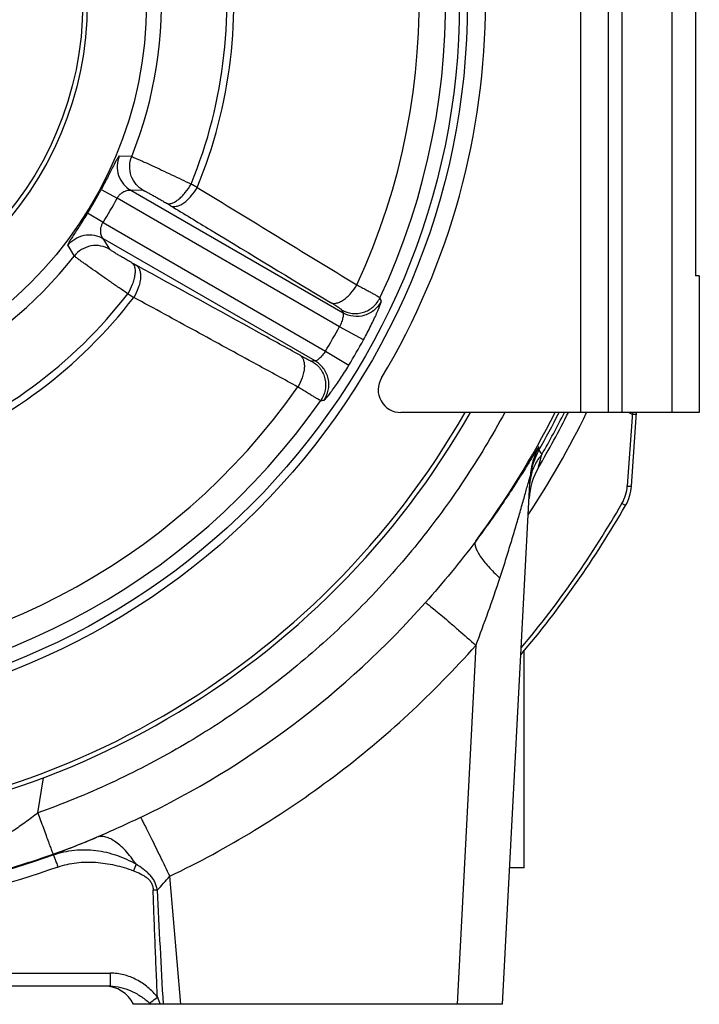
# Model space of a CAD drawing. Extents: x -3093 to 1181, y 8 to 2278.
# Tile 47 of 67: x -664 to -514, y 940 to 1156. Entities that reach past the tile are written whole.
import ezdxf

# ---------------------------------------------------------------- set-up
doc = ezdxf.new("R2010")
doc.units = 0
doc.header["$LTSCALE"] = 65.395
doc.layers.get('0').update_dxf_attribs({"linetype": 'CONTINUOUS'})

msp = doc.modelspace()

# ---------------------------------------------------------------- linework, layer by layer
at = {"color": 9, "linetype": 'CONTINUOUS'}
for p, q in [((-540.4, 1069.7), (-540.4, 1249.7)), ((-531.4, 1249.7), (-531.4, 1069.7)), ((-520.4, 1069.7), (-520.4, 1249.7)), ((-639.15, 1125.9), (-641.89, 1126)), ((-645.87, 1118.65), (-642.34, 1116.77)), ((-636.59, 1118.47), (-639.36, 1118.51)), ((-639.36, 1118.51), (-592.7, 1091.57)), ((-593.45, 1088.54), (-642.34, 1116.77)), ((-645.45, 1111.4), (-648.83, 1113.51)), ((-645.45, 1111.4), (-596.55, 1083.17)), ((-598.8, 1081.01), (-645.46, 1107.94)), ((-645.46, 1107.94), (-644.04, 1105.57)), ((-653.21, 1106.39), (-651.76, 1104.07)), ((-593.01, 1092.24), (-592.7, 1091.57)), ((-588.2, 1085.66), (-593.45, 1088.54)), ((-596.55, 1083.17), (-591.43, 1080.06)), ((-598.8, 1081.01), (-599.53, 1080.94)), ((-529.1, 1069.7), (-530.23, 1053.55)), ((-529.89, 1069.7), (-529.12, 1069.34)), ((-549.76, 1057.6), (-549, 1060.45)), ((-549.67, 1061.39), (-549, 1060.45)), ((-549.72, 1057.75), (-549.37, 1059.05)), ((-549.37, 1059.05), (-549.3, 1059.32)), ((-530.63, 1049.24), (-531.41, 1049.69)), ((-563.5, 1018.54), (-567.63, 939.7)), ((-659.76, 981.76), (-658.56, 989.46)), ((-628.33, 939.7), (-630.79, 967.82)), ((-802.04, 946.54), (-643.85, 946.54)), ((-643.85, 946.54), (-643.85, 943.7)), ((-635.23, 939.98), (-634.92, 939.7))]:
    msp.add_line(p, q, dxfattribs=at)
at = {"color": 7, "linetype": 'CONTINUOUS'}
for p, q in [((-534.4, 1249.7), (-534.4, 1069.7)), ((-515.2, 1219.7), (-515.2, 1099.7)), ((-514.4, 1099.7), (-515.2, 1099.7)), ((-514.4, 1099.7), (-514.4, 1069.7)), ((-514.4, 1069.7), (-579.98, 1069.7))]:
    msp.add_line(p, q, dxfattribs=at)
at = {"color": 6, "linetype": 'CONTINUOUS'}
for p, q in [((-529.32, 1053.52), (-528.19, 1069.7)), ((-549.67, 1061.39), (-549.65, 1062.16)), ((-557.63, 939.7), (-551.56, 1055.59)), ((-552.9, 969.7), (-552.9, 1017.35)), ((-552.9, 969.7), (-556.06, 969.7)), ((-643.85, 943.7), (-802.04, 943.7)), ((-557.63, 939.7), (-638.77, 939.7))]:
    msp.add_line(p, q, dxfattribs=at)
at = {"color": 9, "linetype": 'CONTINUOUS'}
for points in [[(-549.67, 1061.39), (-549.66, 1061.37), (-549.64, 1061.34)], [(-549.3, 1059.32), (-549.12, 1060.02), (-549, 1060.45)], [(-549.76, 1057.6), (-549.75, 1057.61), (-549.75, 1057.64)]]:
    msp.add_lwpolyline(points, dxfattribs=at)
at = {"color": 7, "linetype": 'CONTINUOUS'}
for radius in [157.53, 87]:
    msp.add_circle((-722.9, 1159.7), radius, dxfattribs=at)
at = {"color": 9, "linetype": 'CONTINUOUS'}
msp.add_circle((-722.9, 1159.7), 155.78, dxfattribs=at)
at = {"color": 6, "linetype": 'CONTINUOUS'}
for radius in [74, 73]:
    msp.add_circle((-722.9, 1159.7), radius, dxfattribs=at)
at = {"color": 9, "linetype": 'CONTINUOUS'}
for centre, radius, start, end in [((-722.9, 1159.7), 152.75, 334.8929, 85.1071), ((-722.9, 1159.7), 146.93, 335.0602, 84.9398), ((-722.9, 1159.7), 90.31, 338.0255, 81.9745), ((-722.9, 1159.7), 104.67, 337.637, 9.7418), ((-722.9, 1159.7), 106.2, 337.5453, 8.9425), ((-722.9, 1159.7), 87.28, 328.0518, 331.9482), ((-827.08, 750.65), 420.38, 61.2296, 61.4402), ((9946.08, 18414.9), 20270.32, 238.567559, 238.683702), ((-722.9, 1159.7), 91.28, 328.0518, 331.9482), ((-777.91, 871.7), 284.52, 58.8189, 59.0379), ((-722.9, 1159.7), 90.31, 218.0255, 321.9745), ((-502.85, 1347.97), 280.67, 240.9605, 241.1825), ((-722.9, 1159.7), 104.67, 290.2581, 322.363), ((-722.9, 1159.7), 106.2, 291.0575, 322.4548), ((-425.53, 1446.58), 411.17, 238.5575, 238.7727), ((-722.9, 1159.7), 147.71, 328.7963, 331.2037), ((-722.9, 1159.7), 153.71, 328.7963, 331.2037), ((-722.9, 1159.7), 146.93, 215.0602, 324.94), ((-722.9, 1159.7), 152.75, 214.8929, 325.1071), ((-722.9, 1159.58), 198.37, 323.4484, 333.0543), ((-722.9, 1159.7), 204.6, 326.6456, 333.9022), ((-722.9, 1159.7), 199.18, 330.4241, 333.1373), ((-722.9, 1159.7), 200.22, 330.2859, 333.2868), ((-536.6, 1054.81), 14.98, 150.585, 176.9992), ((-536.65, 1053.99), 14.98, 150.389, 173.8564), ((-541.97, 1053.68), 9.68, 168.7169, 176.9562), ((-536.74, 1053.99), 14.88, 174.3088, 176.9968), ((-536.64, 1053.98), 14.99, 173.8379, 174.3115), ((-539.22, 1054.18), 9.01, 330.124, 355.9954), ((-722.9, 1159.7), 220.84, 320.082, 330.1231), ((-722.92, 1159.58), 198.31, 295.6091, 318.4094), ((-722.93, 1159.67), 198.47, 289.5828, 292.5577), ((-722.9, 1159.51), 198.47, 250.1701, 289.5843), ((-511.89, 918.99), 136.38, 157.8241, 158.4705), ((-632.66, 908.93), 55.86, 90.891, 91.8091), ((1594.69, 1065.52), 2230.49, 182.58875, 183.23388)]:
    msp.add_arc(centre, radius, start, end, dxfattribs=at)
at = {"color": 7, "linetype": 'CONTINUOUS'}
for centre, radius, start, end in [((-721.4, 1159.7), 160, 328.9924, 31.0076), ((-579.98, 1074.7), 5, 148.9924, 270), ((-722.9, 1159.7), 182, 209.6407, 330.3593), ((-722.9, 1159.7), 181, 209.8208, 330.1792)]:
    msp.add_arc(centre, radius, start, end, dxfattribs=at)
at = {"color": 2, "linetype": 'CONTINUOUS'}
msp.add_arc((-722.9, 1159.7), 201, 329.4742, 333.3988, dxfattribs=at)
at = {"color": 6, "linetype": 'CONTINUOUS'}
for centre, radius, start, end in [((-536.83, 1049.99), 15, 149.4742, 176.8441), ((-539.3, 1054.22), 10, 330.1231, 356), ((-722.9, 1159.7), 221.74, 319.7722, 330.1231), ((-645.1, 936.7), 7, 25.3769, 90)]:
    msp.add_arc(centre, radius, start, end, dxfattribs=at)
at = {"color": 9, "linetype": 'CONTINUOUS'}
for points, knots in [([(-641.89, 1126), (-641.9, 1126), (-641.92, 1125.99), (-641.99, 1125.93), (-642.08, 1125.81), (-642.22, 1125.6), (-642.38, 1125.32), (-642.58, 1124.98), (-642.79, 1124.57), (-643.03, 1124.12), (-643.39, 1123.43), (-643.88, 1122.47), (-644.51, 1121.25), (-645.17, 1119.96), (-645.63, 1119.09), (-645.87, 1118.65)], [0, 0, 0, 0, 0.003952, 0.010236, 0.030467, 0.060501, 0.099491, 0.146642, 0.201245, 0.262637, 0.330152, 0.480709, 0.646763, 0.821763, 1, 1, 1, 1]), ([(-641.89, 1126), (-642.15, 1125.36), (-642.47, 1123.91), (-642.15, 1121.71), (-641.06, 1119.79), (-639.95, 1118.85), (-639.36, 1118.51)], [0, 0, 0, 0, 0.244454, 0.503835, 0.76109, 1, 1, 1, 1]), ([(-636.59, 1118.47), (-637.17, 1118.81), (-638.27, 1119.72), (-639.36, 1121.61), (-639.71, 1123.8), (-639.41, 1125.25), (-639.15, 1125.9)], [0, 0, 0, 0, 0.235767, 0.491601, 0.752068, 1, 1, 1, 1]), ([(-639.15, 1125.9), (-639.1, 1125.89), (-638.95, 1125.83), (-638.67, 1125.72), (-638.27, 1125.55), (-637.74, 1125.31), (-637.09, 1125.03), (-636.03, 1124.55), (-634.51, 1123.86), (-632.51, 1122.93), (-630.37, 1121.92), (-628.22, 1120.9), (-626.8, 1120.21), (-626.1, 1119.87)], [0, 0, 0, 0, 0.010862, 0.031941, 0.062939, 0.103395, 0.152704, 0.210122, 0.345728, 0.502103, 0.669932, 0.839244, 1, 1, 1, 1]), ([(-642.34, 1116.77), (-642.25, 1116.97), (-642, 1117.33), (-641.55, 1117.76), (-641.09, 1118.09), (-640.64, 1118.33), (-640.22, 1118.48), (-639.85, 1118.55), (-639.59, 1118.55), (-639.44, 1118.53), (-639.38, 1118.52), (-639.36, 1118.51)], [0, 0, 0, 0, 0.179794, 0.351274, 0.508227, 0.64746, 0.768282, 0.870575, 0.951371, 0.98074, 1, 1, 1, 1]), ([(-636.59, 1118.47), (-636.57, 1118.47), (-636.51, 1118.45), (-636.4, 1118.4), (-636.24, 1118.33), (-636.03, 1118.22), (-635.78, 1118.09), (-635.37, 1117.88), (-634.78, 1117.55), (-634, 1117.12), (-633.18, 1116.65), (-632.34, 1116.17), (-631.8, 1115.84), (-631.53, 1115.68)], [0, 0, 0, 0, 0.01095, 0.031982, 0.06283, 0.103129, 0.152406, 0.209817, 0.345305, 0.501706, 0.669555, 0.838972, 1, 1, 1, 1]), ([(-631.53, 1115.68), (-631.38, 1115.61), (-631.01, 1115.52), (-630.38, 1115.62), (-629.66, 1115.93), (-628.89, 1116.45), (-628.11, 1117.15), (-627.11, 1118.27), (-626.47, 1119.22), (-626.1, 1119.87)], [0, 0, 0, 0, 0.068472, 0.152511, 0.258113, 0.386138, 0.532434, 0.689363, 1, 1, 1, 1]), ([(-630.6, 1115.12), (-630.42, 1115.03), (-630.01, 1114.91), (-629.29, 1114.96), (-628.5, 1115.23), (-627.66, 1115.72), (-626.82, 1116.41), (-625.77, 1117.51), (-625.12, 1118.47), (-624.75, 1119.13)], [0, 0, 0, 0, 0.076601, 0.166906, 0.275797, 0.40405, 0.547972, 0.700627, 1, 1, 1, 1]), ([(-630.6, 1115.12), (-627.67, 1113.35), (-615.96, 1106.26), (-604.25, 1099.17), (-595.46, 1093.85)], [0, 0, 0, 0, 0.25014, 1, 1, 1, 1]), ([(-648.83, 1113.51), (-649.1, 1113.09), (-649.62, 1112.25), (-650.41, 1111.03), (-651.15, 1109.88), (-651.73, 1108.98), (-652.15, 1108.32), (-652.43, 1107.89), (-652.67, 1107.5), (-652.87, 1107.16), (-653.03, 1106.88), (-653.14, 1106.66), (-653.2, 1106.51), (-653.22, 1106.43), (-653.22, 1106.4), (-653.21, 1106.39)], [0, 0, 0, 0, 0.178178, 0.353177, 0.519243, 0.6698, 0.737319, 0.798718, 0.853328, 0.900488, 0.939485, 0.969525, 0.989762, 0.996047, 1, 1, 1, 1]), ([(-645.46, 1107.94), (-645.48, 1107.96), (-645.51, 1108), (-645.61, 1108.13), (-645.74, 1108.36), (-645.86, 1108.71), (-645.95, 1109.14), (-645.96, 1109.65), (-645.91, 1110.22), (-645.76, 1110.82), (-645.57, 1111.22), (-645.45, 1111.4)], [0, 0, 0, 0, 0.01926, 0.048629, 0.129425, 0.231718, 0.35254, 0.491773, 0.648726, 0.820206, 1, 1, 1, 1]), ([(-653.21, 1106.39), (-652.78, 1106.94), (-651.7, 1107.94), (-649.63, 1108.76), (-647.41, 1108.78), (-646.05, 1108.28), (-645.46, 1107.94)], [0, 0, 0, 0, 0.244454, 0.503835, 0.76109, 1, 1, 1, 1]), ([(-644.04, 1105.57), (-644.62, 1105.9), (-645.96, 1106.4), (-648.14, 1106.4), (-650.22, 1105.61), (-651.32, 1104.62), (-651.76, 1104.07)], [0, 0, 0, 0, 0.235767, 0.491601, 0.752068, 1, 1, 1, 1]), ([(-639.09, 1102.58), (-639.37, 1102.73), (-639.92, 1103.04), (-640.75, 1103.52), (-641.58, 1104), (-642.34, 1104.46), (-642.91, 1104.81), (-643.31, 1105.05), (-643.55, 1105.21), (-643.74, 1105.34), (-643.89, 1105.44), (-643.98, 1105.51), (-644.03, 1105.55), (-644.04, 1105.57)], [0, 0, 0, 0, 0.161032, 0.330453, 0.498303, 0.654703, 0.790189, 0.8476, 0.896875, 0.937173, 0.96802, 0.989051, 1, 1, 1, 1]), ([(-640.01, 1095.78), (-640.65, 1096.21), (-641.96, 1097.1), (-643.92, 1098.46), (-645.86, 1099.81), (-647.66, 1101.08), (-649.03, 1102.05), (-649.97, 1102.72), (-650.54, 1103.14), (-651.01, 1103.48), (-651.36, 1103.75), (-651.6, 1103.93), (-651.72, 1104.03), (-651.76, 1104.07)], [0, 0, 0, 0, 0.160761, 0.330072, 0.497904, 0.654281, 0.789883, 0.8473, 0.896607, 0.937063, 0.968061, 0.989138, 1, 1, 1, 1]), ([(-639.09, 1102.58), (-638.96, 1102.49), (-638.7, 1102.21), (-638.46, 1101.61), (-638.37, 1100.84), (-638.44, 1099.91), (-638.65, 1098.88), (-639.12, 1097.46), (-639.63, 1096.43), (-640.01, 1095.78)], [0, 0, 0, 0, 0.068472, 0.152511, 0.258113, 0.386138, 0.532434, 0.689363, 1, 1, 1, 1]), ([(-638.14, 1102.05), (-637.98, 1101.95), (-637.67, 1101.64), (-637.35, 1101), (-637.19, 1100.18), (-637.19, 1099.21), (-637.36, 1098.13), (-637.8, 1096.68), (-638.3, 1095.63), (-638.69, 1094.98)], [0, 0, 0, 0, 0.076601, 0.166906, 0.275797, 0.40405, 0.547972, 0.700627, 1, 1, 1, 1]), ([(-602.15, 1082.26), (-605.15, 1083.91), (-617.15, 1090.51), (-629.14, 1097.1), (-638.14, 1102.05)], [0, 0, 0, 0, 0.249881, 1, 1, 1, 1]), ([(-595.46, 1093.85), (-595.29, 1093.76), (-594.88, 1093.65), (-594.18, 1093.68), (-593.4, 1093.94), (-592.57, 1094.41), (-591.74, 1095.07), (-590.69, 1096.15), (-590.04, 1097.09), (-589.67, 1097.74)], [0, 0, 0, 0, 0.076904, 0.167188, 0.275643, 0.403193, 0.546469, 0.698907, 1, 1, 1, 1]), ([(-589.67, 1097.74), (-589.31, 1097.55), (-588.63, 1097.18), (-587.66, 1096.66), (-586.81, 1096.19), (-586.08, 1095.79), (-585.49, 1095.45), (-585.09, 1095.22), (-584.85, 1095.07), (-584.72, 1094.99), (-584.64, 1094.93), (-584.6, 1094.9), (-584.58, 1094.89)], [0, 0, 0, 0, 0.208754, 0.398366, 0.56599, 0.709096, 0.825542, 0.913597, 0.946555, 0.971978, 0.989803, 1, 1, 1, 1]), ([(-602.63, 1075.29), (-605.63, 1076.94), (-613.14, 1081.04), (-625.16, 1087.6), (-634.18, 1092.52), (-638.69, 1094.98)], [0, 0, 0, 0, 0.249865, 0.62481, 1, 1, 1, 1]), ([(-593.01, 1092.24), (-592.3, 1091.83), (-590.68, 1091.3), (-588.16, 1091.55), (-585.95, 1092.79), (-584.93, 1094.14), (-584.58, 1094.89)], [0, 0, 0, 0, 0.249872, 0.499903, 0.749997, 1, 1, 1, 1]), ([(-584.29, 1094.21), (-584.31, 1094.26), (-584.37, 1094.41), (-584.48, 1094.63), (-584.55, 1094.8), (-584.58, 1094.89)], [0, 0, 0, 0, 0.252593, 0.622599, 1, 1, 1, 1]), ([(-593.01, 1092.24), (-593.01, 1092.25), (-593.03, 1092.27), (-593.1, 1092.33), (-593.23, 1092.43), (-593.44, 1092.57), (-593.72, 1092.76), (-594.07, 1092.99), (-594.66, 1093.36), (-595.13, 1093.65), (-595.46, 1093.85)], [0, 0, 0, 0, 0.011094, 0.029476, 0.08862, 0.177046, 0.293537, 0.436388, 0.60347, 1, 1, 1, 1]), ([(-584.29, 1094.21), (-584.62, 1093.5), (-585.63, 1092.14), (-587.86, 1090.87), (-590.42, 1090.64), (-592.02, 1091.18), (-592.7, 1091.57)], [0, 0, 0, 0, 0.239026, 0.500078, 0.76108, 1, 1, 1, 1]), ([(-588.2, 1085.66), (-587.91, 1086.17), (-587.37, 1087.19), (-586.6, 1088.68), (-585.92, 1090.09), (-585.41, 1091.19), (-585.07, 1091.98), (-584.85, 1092.5), (-584.66, 1092.96), (-584.51, 1093.35), (-584.4, 1093.67), (-584.32, 1093.92), (-584.29, 1094.08), (-584.28, 1094.17), (-584.28, 1094.2), (-584.29, 1094.21)], [0, 0, 0, 0, 0.186457, 0.366771, 0.534876, 0.684826, 0.751203, 0.810943, 0.863415, 0.908041, 0.94432, 0.971839, 0.990341, 0.996224, 1, 1, 1, 1]), ([(-592.7, 1091.57), (-592.67, 1091.55), (-592.64, 1091.43), (-592.64, 1091.21), (-592.67, 1090.9), (-592.74, 1090.52), (-592.85, 1090.08), (-593.06, 1089.4), (-593.28, 1088.89), (-593.45, 1088.54)], [0, 0, 0, 0, 0.03916, 0.10776, 0.205488, 0.329362, 0.475573, 0.639701, 1, 1, 1, 1]), ([(-602.15, 1082.26), (-601.99, 1082.16), (-601.69, 1081.86), (-601.37, 1081.23), (-601.2, 1080.43), (-601.19, 1079.47), (-601.35, 1078.42), (-601.76, 1076.98), (-602.24, 1075.94), (-602.63, 1075.29)], [0, 0, 0, 0, 0.076906, 0.167193, 0.275649, 0.403197, 0.54647, 0.698905, 1, 1, 1, 1]), ([(-602.15, 1082.26), (-601.81, 1082.07), (-601.33, 1081.81), (-600.71, 1081.49), (-600.34, 1081.3), (-600.04, 1081.14), (-599.8, 1081.04), (-599.65, 1080.97), (-599.57, 1080.95), (-599.54, 1080.94), (-599.53, 1080.94)], [0, 0, 0, 0, 0.396508, 0.563596, 0.706452, 0.822948, 0.911376, 0.970522, 0.988905, 1, 1, 1, 1]), ([(-596.55, 1083.17), (-596.76, 1082.85), (-597.1, 1082.41), (-597.58, 1081.88), (-597.91, 1081.56), (-598.21, 1081.31), (-598.46, 1081.13), (-598.64, 1081.03), (-598.76, 1081), (-598.8, 1081.01)], [0, 0, 0, 0, 0.360291, 0.52442, 0.670632, 0.794509, 0.892238, 0.96084, 1, 1, 1, 1]), ([(-599.53, 1080.94), (-598.82, 1080.53), (-597.56, 1079.4), (-596.51, 1077.09), (-596.48, 1074.56), (-597.14, 1072.99), (-597.61, 1072.32)], [0, 0, 0, 0, 0.249872, 0.499903, 0.749997, 1, 1, 1, 1]), ([(-596.87, 1072.4), (-596.43, 1073.05), (-595.76, 1074.6), (-595.77, 1077.17), (-596.86, 1079.5), (-598.13, 1080.61), (-598.8, 1081.01)], [0, 0, 0, 0, 0.239026, 0.500078, 0.76108, 1, 1, 1, 1]), ([(-596.87, 1072.4), (-596.86, 1072.4), (-596.83, 1072.42), (-596.76, 1072.47), (-596.64, 1072.58), (-596.47, 1072.77), (-596.25, 1073.03), (-595.98, 1073.35), (-595.68, 1073.74), (-595.34, 1074.19), (-594.82, 1074.89), (-594.13, 1075.87), (-593.25, 1077.17), (-592.34, 1078.58), (-591.73, 1079.56), (-591.43, 1080.06)], [0, 0, 0, 0, 0.003776, 0.00966, 0.028161, 0.05568, 0.091957, 0.136581, 0.189052, 0.248791, 0.315168, 0.465116, 0.633222, 0.813538, 1, 1, 1, 1]), ([(-597.61, 1072.32), (-597.63, 1072.32), (-597.68, 1072.35), (-597.78, 1072.39), (-597.91, 1072.46), (-598.16, 1072.59), (-598.56, 1072.82), (-599.14, 1073.17), (-599.85, 1073.59), (-600.68, 1074.1), (-601.62, 1074.67), (-602.28, 1075.08), (-602.63, 1075.29)], [0, 0, 0, 0, 0.010197, 0.028021, 0.053444, 0.086402, 0.174457, 0.290904, 0.43401, 0.601634, 0.791246, 1, 1, 1, 1]), ([(-597.61, 1072.32), (-597.55, 1072.33), (-597.4, 1072.35), (-597.15, 1072.37), (-596.97, 1072.39), (-596.87, 1072.4)], [0, 0, 0, 0, 0.252616, 0.62258, 1, 1, 1, 1]), ([(-557.17, 1069.69), (-559.9, 1064.63), (-565.84, 1054.75), (-576.07, 1040.81), (-587.53, 1027.86), (-600.13, 1016.01), (-613.76, 1005.37), (-628.31, 996.02), (-643.66, 988.05), (-654.34, 983.69), (-659.76, 981.76)], [0, 0, 0, 0, 0.124977, 0.24996, 0.37495, 0.499947, 0.624951, 0.749962, 0.874978, 1, 1, 1, 1]), ([(-529.12, 1069.34), (-529.01, 1069.33), (-528.84, 1069.32), (-528.62, 1069.31), (-528.49, 1069.31), (-528.38, 1069.3), (-528.3, 1069.3), (-528.26, 1069.3), (-528.24, 1069.31), (-528.22, 1069.31), (-528.22, 1069.31), (-528.22, 1069.31)], [0, 0, 0, 0, 0.388433, 0.560844, 0.710741, 0.833048, 0.923647, 0.956077, 0.979583, 0.994058, 1, 1, 1, 1]), ([(-549.65, 1062.16), (-549.65, 1062.17), (-549.65, 1062.17), (-549.66, 1062.17), (-549.67, 1062.17), (-549.68, 1062.15), (-549.71, 1062.12), (-549.78, 1062.03), (-549.89, 1061.87), (-550.02, 1061.67), (-550.14, 1061.47), (-550.25, 1061.29), (-550.37, 1061.1), (-550.55, 1060.81), (-550.79, 1060.41), (-551.23, 1059.7), (-551.84, 1058.71), (-552.64, 1057.42), (-553.52, 1056.02), (-554.46, 1054.55), (-555.45, 1053.01), (-556.86, 1050.87), (-558.71, 1048.13), (-561.06, 1044.8), (-562.7, 1042.57), (-563.54, 1041.44)], [0, 0, 0, 0, 0.000303, 0.000496, 0.00083, 0.001392, 0.003248, 0.006097, 0.014726, 0.027097, 0.034599, 0.042928, 0.05204, 0.061893, 0.083651, 0.107872, 0.162511, 0.223766, 0.290102, 0.360399, 0.433839, 0.509826, 0.667744, 0.831662, 1, 1, 1, 1]), ([(-549, 1060.45), (-549.62, 1059.75), (-550.67, 1058.22), (-551.28, 1056.46), (-551.46, 1055.57)], [0, 0, 0, 0, 0.507506, 1, 1, 1, 1]), ([(-558.23, 1033.33), (-557.84, 1034.49), (-557.1, 1036.82), (-556.02, 1040.29), (-554.99, 1043.69), (-554.18, 1046.47), (-553.57, 1048.61), (-553.14, 1050.13), (-552.73, 1051.57), (-552.42, 1052.69), (-552.19, 1053.51), (-552.04, 1054.05), (-551.92, 1054.47), (-551.84, 1054.77), (-551.78, 1054.96), (-551.73, 1055.13), (-551.68, 1055.28), (-551.65, 1055.4), (-551.62, 1055.49), (-551.59, 1055.55), (-551.58, 1055.59), (-551.57, 1055.6), (-551.57, 1055.61), (-551.56, 1055.61), (-551.56, 1055.6), (-551.56, 1055.6), (-551.56, 1055.59)], [0, 0, 0, 0, 0.158365, 0.314751, 0.46795, 0.616006, 0.687124, 0.755371, 0.819773, 0.878739, 0.905484, 0.929886, 0.951482, 0.961052, 0.969705, 0.977368, 0.983971, 0.989444, 0.993721, 0.996741, 0.997775, 0.998492, 0.998898, 0.999059, 0.999375, 1, 1, 1, 1]), ([(-530.23, 1053.54), (-530.12, 1053.54), (-529.95, 1053.53), (-529.73, 1053.52), (-529.59, 1053.51), (-529.48, 1053.51), (-529.4, 1053.51), (-529.35, 1053.52), (-529.33, 1053.52), (-529.32, 1053.52), (-529.32, 1053.52)], [0, 0, 0, 0, 0.375222, 0.553029, 0.710187, 0.83694, 0.928127, 0.981163, 0.994325, 1, 1, 1, 1]), ([(-563.54, 1041.44), (-565.28, 1039.11), (-568.88, 1034.54), (-572.67, 1030.12), (-574.6, 1027.94)], [0, 0, 0, 0, 0.49949, 1, 1, 1, 1]), ([(-563.54, 1041.44), (-563.64, 1041.29), (-563.72, 1040.98), (-563.69, 1040.55), (-563.57, 1039.99), (-563.23, 1039.19), (-562.6, 1038.16), (-561.75, 1037.01), (-560.71, 1035.79), (-559.52, 1034.55), (-558.67, 1033.73), (-558.23, 1033.33)], [0, 0, 0, 0, 0.055449, 0.089187, 0.128314, 0.224656, 0.3456, 0.488621, 0.649146, 0.821517, 1, 1, 1, 1]), ([(-563.5, 1018.54), (-562.58, 1020.98), (-560.76, 1025.89), (-559.04, 1030.83), (-558.23, 1033.33)], [0, 0, 0, 0, 0.498099, 1, 1, 1, 1]), ([(-574.6, 1027.94), (-574.54, 1027.9), (-574.4, 1027.81), (-573.99, 1027.51), (-573.28, 1026.95), (-572.16, 1026.04), (-570.75, 1024.85), (-569.08, 1023.43), (-566.63, 1021.31), (-564.76, 1019.66), (-563.5, 1018.54)], [0, 0, 0, 0, 0.014105, 0.035761, 0.103066, 0.202623, 0.331803, 0.48473, 0.653135, 1, 1, 1, 1]), ([(-630.79, 967.82), (-624.41, 970.87), (-611.97, 977.62), (-594.4, 989.54), (-578.1, 1003.15), (-568.19, 1013.26), (-563.5, 1018.54)], [0, 0, 0, 0, 0.250021, 0.500029, 0.750022, 1, 1, 1, 1]), ([(-659.76, 981.76), (-660.67, 981.04), (-662.45, 979.68), (-665.07, 977.88), (-667.39, 976.43), (-668.83, 975.63), (-669.47, 975.31)], [0, 0, 0, 0, 0.297959, 0.575678, 0.816272, 1, 1, 1, 1]), ([(-659.76, 981.76), (-659.56, 981.2), (-659.16, 980.09), (-658.57, 978.44), (-658, 976.86), (-657.55, 975.64), (-657.23, 974.77), (-657.03, 974.22), (-656.85, 973.76), (-656.71, 973.38), (-656.59, 973.09), (-656.51, 972.9), (-656.47, 972.79), (-656.44, 972.74), (-656.43, 972.71), (-656.42, 972.69), (-656.41, 972.69)], [0, 0, 0, 0, 0.182368, 0.367446, 0.544666, 0.702716, 0.771322, 0.831661, 0.882981, 0.924921, 0.957305, 0.980327, 0.988425, 0.99434, 0.998162, 1, 1, 1, 1]), ([(-637.2, 980.75), (-638.8, 979.98), (-641.98, 978.49), (-645.19, 977.07), (-646.8, 976.39)], [0, 0, 0, 0, 0.50244, 1, 1, 1, 1]), ([(-637.2, 980.75), (-637.17, 980.69), (-637.08, 980.54), (-636.83, 980.09), (-636.4, 979.26), (-635.74, 977.95), (-634.9, 976.28), (-633.94, 974.32), (-632.55, 971.47), (-631.49, 969.29), (-630.79, 967.82)], [0, 0, 0, 0, 0.014105, 0.036358, 0.106193, 0.209049, 0.340954, 0.494882, 0.66196, 1, 1, 1, 1]), ([(-646.8, 976.39), (-648.6, 975.62), (-651.78, 974.31), (-654.99, 973.06), (-656.37, 972.52)], [0, 0, 0, 0, 0.568269, 1, 1, 1, 1]), ([(-638.18, 970.46), (-638.89, 971.52), (-640.01, 972.99), (-641.68, 974.62), (-642.86, 975.53), (-643.98, 976.16), (-645.02, 976.52), (-645.97, 976.6), (-646.54, 976.48), (-646.8, 976.39)], [0, 0, 0, 0, 0.344079, 0.496221, 0.630606, 0.746127, 0.843817, 0.926802, 1, 1, 1, 1]), ([(-656.37, 972.52), (-654.88, 973.05), (-651.77, 973.73), (-647.02, 973.66), (-643.17, 972.76), (-640.26, 971.59), (-638.86, 970.87), (-638.18, 970.46)], [0, 0, 0, 0, 0.250783, 0.500747, 0.750091, 0.874939, 1, 1, 1, 1]), ([(-675.62, 967.11), (-674.36, 967.38), (-671.53, 968.05), (-665.08, 969.78), (-659.95, 971.43), (-656.41, 972.69)], [0, 0, 0, 0, 0.192628, 0.437088, 1, 1, 1, 1]), ([(-656.37, 972.52), (-656.37, 972.52), (-656.36, 972.5), (-656.34, 972.47), (-656.31, 972.41), (-656.28, 972.32), (-656.23, 972.21), (-656.16, 972.01), (-656.04, 971.71), (-655.89, 971.3), (-655.72, 970.84), (-655.54, 970.35), (-655.42, 970.02), (-655.37, 969.85)], [0, 0, 0, 0, 0.005827, 0.019919, 0.042856, 0.075142, 0.117098, 0.16835, 0.296552, 0.454213, 0.631203, 0.816487, 1, 1, 1, 1]), ([(-655.37, 969.85), (-666.23, 965.99), (-688.68, 960.11), (-723.33, 957.21), (-757.97, 960.26), (-780.39, 966.23), (-791.24, 970.15)], [0, 0, 0, 0, 0.24999, 0.5, 0.75001, 1, 1, 1, 1]), ([(-655.37, 969.85), (-654.06, 970.32), (-651.3, 970.94), (-647.06, 971.01), (-643.54, 970.47), (-640.78, 969.76), (-639.42, 969.3), (-638.76, 969.04)], [0, 0, 0, 0, 0.246173, 0.495129, 0.746806, 0.873416, 1, 1, 1, 1]), ([(-638.76, 969.04), (-638.24, 968.83), (-637.47, 968.5), (-636.5, 967.97), (-635.82, 967.52), (-635.23, 966.97), (-634.76, 966.31), (-634.49, 965.56), (-634.43, 965.03), (-634.42, 964.76)], [0, 0, 0, 0, 0.256807, 0.383848, 0.509442, 0.633171, 0.755192, 0.87691, 1, 1, 1, 1]), ([(-633.52, 964.78), (-633.58, 965.09), (-633.71, 965.72), (-634.06, 966.61), (-634.56, 967.43), (-635.17, 968.16), (-635.86, 968.82), (-636.85, 969.61), (-637.65, 970.13), (-638.18, 970.46)], [0, 0, 0, 0, 0.125429, 0.250756, 0.375973, 0.501098, 0.626107, 0.750955, 1, 1, 1, 1]), ([(-633.53, 964.78), (-633.07, 965.27), (-632.15, 966.29), (-631.25, 967.31), (-630.79, 967.82)], [0, 0, 0, 0, 0.495314, 1, 1, 1, 1]), ([(-633.49, 941.23), (-633.58, 943.19), (-633.75, 947.11), (-634, 953), (-634.22, 958.88), (-634.36, 962.8), (-634.42, 964.76)], [0, 0, 0, 0, 0.25, 0.5, 0.75, 1, 1, 1, 1]), ([(-633.49, 941.23), (-634.09, 942.04), (-635.5, 943.49), (-638.01, 945.18), (-640.83, 946.28), (-642.85, 946.54), (-643.85, 946.54)], [0, 0, 0, 0, 0.249916, 0.49996, 0.750003, 1, 1, 1, 1]), ([(-643.85, 943.7), (-643.08, 943.7), (-641.52, 943.5), (-639.28, 942.71), (-637.52, 941.73), (-636.18, 940.79), (-635.54, 940.26), (-635.23, 939.98)], [0, 0, 0, 0, 0.240086, 0.486634, 0.740542, 0.869976, 1, 1, 1, 1]), ([(-635.23, 939.98), (-635.11, 940.07), (-634.52, 940.47), (-633.94, 940.9), (-633.49, 941.23)], [0, 0, 0, 0, 0.207028, 1, 1, 1, 1])]:
    msp.add_open_spline(points, degree=3, knots=knots, dxfattribs=at)
msp.add_open_spline([(-633.49, 941.23), (-633.29, 940.73), (-633.1, 940.21), (-632.92, 939.7)], degree=3, dxfattribs=at)

doc.saveas('drawing.dxf')
